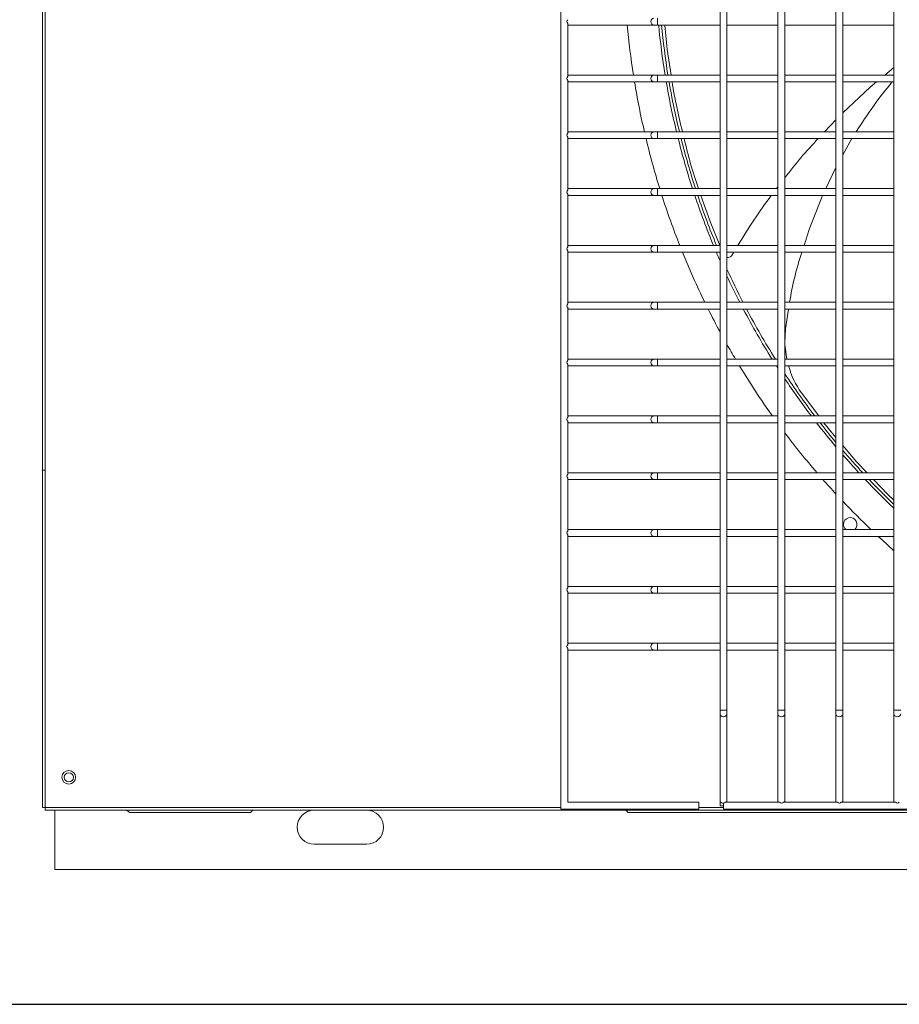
# Model space of a CAD drawing. Header units: millimetres. Extents: x 4 to 3534, y 14 to 98.
# Tile 20 of 161: x 17.966 to 18.352, y 56.299 to 56.733. Entities that reach past the tile are written whole.
import ezdxf

# ---------------------------------------------------------------- set-up
doc = ezdxf.new("R2010")
doc.units = ezdxf.units.MM
doc.header["$MEASUREMENT"] = 0
doc.layers.add('ARQ - EQUIPO CONDENSADORA', color=2, linetype='Continuous')
doc.layers.add('ARQ-DETALHES', color=7, linetype='Continuous')

msp = doc.modelspace()

# ---------------------------------------------------------------- linework, layer by layer
at = {"layer": 'ARQ - EQUIPO CONDENSADORA', "color": 7, "linetype": 'Continuous', "lineweight": 15}
for p, q in [((17.97550517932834, 57.14000015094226), (17.97550517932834, 56.38600215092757)), ((17.9767551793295, 57.14000015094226), (17.97675617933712, 56.38600215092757)), ((18.20350517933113, 57.14125115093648), (18.20350517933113, 56.38525115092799)), ((18.27350517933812, 56.75675115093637), (18.27350517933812, 56.73175115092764)), ((18.27650517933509, 56.73175061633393), (18.27650517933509, 56.75675061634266)), ((18.29900517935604, 56.75675115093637), (18.29900517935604, 56.73175115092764)), ((18.30200517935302, 56.73175061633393), (18.30200517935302, 56.75675061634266)), ((18.32450517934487, 56.75675115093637), (18.32450517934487, 56.73175115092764)), ((18.32750517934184, 56.73175061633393), (18.32750517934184, 56.75675061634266)), ((18.35000517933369, 56.75675115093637), (18.35000517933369, 56.73175115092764)), ((18.24608143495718, 56.73025115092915), (18.24608143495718, 56.73325115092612)), ((18.20650517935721, 56.73090169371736), (18.20650517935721, 56.70760060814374)), ((18.20650517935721, 56.73025115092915), (18.20700517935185, 56.73025115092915)), ((18.20700517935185, 56.73025115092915), (18.24440409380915, 56.73025115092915)), ((18.24440409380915, 56.73025115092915), (18.24608143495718, 56.73025115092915)), ((18.24608143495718, 56.73025115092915), (18.27350517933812, 56.73025115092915)), ((18.27350517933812, 56.73175115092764), (18.27350517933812, 56.70675115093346)), ((18.27650517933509, 56.70675061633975), (18.27650517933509, 56.73175061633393)), ((18.27650517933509, 56.73025115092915), (18.29900517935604, 56.73025115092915)), ((18.29900517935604, 56.73175115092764), (18.29900517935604, 56.70675115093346)), ((18.30200517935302, 56.70675061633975), (18.30200517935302, 56.73175061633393)), ((18.30200517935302, 56.73025115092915), (18.32450517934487, 56.73025115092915)), ((18.32450517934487, 56.73175115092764), (18.32450517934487, 56.70675115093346)), ((18.32750517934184, 56.70675061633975), (18.32750517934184, 56.73175061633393)), ((18.32750517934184, 56.73025115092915), (18.35000517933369, 56.73025115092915)), ((18.35000517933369, 56.73175115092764), (18.35000517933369, 56.70675115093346)), ((18.35000517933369, 56.71160431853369), (18.34597583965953, 56.70825115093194)), ((18.20700517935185, 56.70825115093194), (18.20650517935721, 56.70825115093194)), ((18.24440409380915, 56.70825115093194), (18.20700517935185, 56.70825115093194)), ((18.24608143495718, 56.70825115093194), (18.24440409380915, 56.70825115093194)), ((18.27350517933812, 56.70825115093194), (18.24608143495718, 56.70825115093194)), ((18.24608143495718, 56.70525115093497), (18.24608143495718, 56.70825115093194)), ((18.27350517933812, 56.70675115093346), (18.27350517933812, 56.68175115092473)), ((18.29900517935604, 56.70825115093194), (18.27650517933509, 56.70825115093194)), ((18.27650517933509, 56.68175061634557), (18.27650517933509, 56.70675061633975)), ((18.29900517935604, 56.70675115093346), (18.29900517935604, 56.68175115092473)), ((18.32450517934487, 56.70825115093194), (18.30200517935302, 56.70825115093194)), ((18.30200517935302, 56.68175061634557), (18.30200517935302, 56.70675061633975)), ((18.32450517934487, 56.70675115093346), (18.32450517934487, 56.68175115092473)), ((18.35000517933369, 56.70825115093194), (18.32750517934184, 56.70825115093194)), ((18.32750517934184, 56.68175061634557), (18.32750517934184, 56.70675061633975)), ((18.35000517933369, 56.70675115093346), (18.35000517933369, 56.68175115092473)), ((18.20650517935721, 56.70590169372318), (18.20650517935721, 56.682600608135)), ((18.20650517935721, 56.70525115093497), (18.20700517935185, 56.70525115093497)), ((18.20700517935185, 56.70525115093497), (18.24440409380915, 56.70525115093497)), ((18.24440409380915, 56.70525115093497), (18.24608143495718, 56.70525115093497)), ((18.24608143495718, 56.70525115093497), (18.27350517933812, 56.70525115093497)), ((18.27650517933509, 56.70525115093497), (18.29900517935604, 56.70525115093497)), ((18.30200517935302, 56.70525115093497), (18.32450517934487, 56.70525115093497)), ((18.32750517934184, 56.70525115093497), (18.35000517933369, 56.70525115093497)), ((18.32450517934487, 56.68855894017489), (18.31948564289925, 56.68325115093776)), ((18.20700517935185, 56.68325115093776), (18.20650517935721, 56.68325115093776)), ((18.20650517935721, 56.680901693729), (18.20650517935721, 56.65760060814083)), ((18.24440409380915, 56.68325115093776), (18.20700517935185, 56.68325115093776)), ((18.24608143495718, 56.68325115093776), (18.24440409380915, 56.68325115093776)), ((18.27350517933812, 56.68325115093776), (18.24608143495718, 56.68325115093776)), ((18.24608143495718, 56.68025115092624), (18.24608143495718, 56.68325115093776)), ((18.27350517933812, 56.68175115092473), (18.27350517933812, 56.65675115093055)), ((18.29900517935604, 56.68325115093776), (18.27650517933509, 56.68325115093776)), ((18.27650517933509, 56.65675061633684), (18.27650517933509, 56.68175061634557)), ((18.29900517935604, 56.68175115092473), (18.29900517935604, 56.65675115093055)), ((18.32450517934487, 56.68325115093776), (18.30200517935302, 56.68325115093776)), ((18.30200517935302, 56.65675061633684), (18.30200517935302, 56.68175061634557)), ((18.32450517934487, 56.68175115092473), (18.32450517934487, 56.65675115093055)), ((18.35000517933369, 56.68325115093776), (18.32750517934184, 56.68325115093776)), ((18.32750517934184, 56.65675061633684), (18.32750517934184, 56.68175061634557)), ((18.35000517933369, 56.68175115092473), (18.35000517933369, 56.65675115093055)), ((18.20650517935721, 56.68025115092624), (18.20700517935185, 56.68025115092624)), ((18.20700517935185, 56.68025115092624), (18.24440409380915, 56.68025115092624)), ((18.24440409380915, 56.68025115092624), (18.24608143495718, 56.68025115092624)), ((18.24608143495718, 56.68025115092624), (18.27350517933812, 56.68025115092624)), ((18.27650517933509, 56.68025115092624), (18.29900517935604, 56.68025115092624)), ((18.30200517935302, 56.68025115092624), (18.32450517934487, 56.68025115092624)), ((18.32750517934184, 56.68025115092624), (18.35000517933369, 56.68025115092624)), ((18.33154838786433, 56.68025115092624), (18.32750517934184, 56.67319007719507)), ((18.32450517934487, 56.6676085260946), (18.31998640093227, 56.65825115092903)), ((18.29900517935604, 56.65910420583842), (18.29835157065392, 56.65825115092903)), ((18.20700517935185, 56.65825115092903), (18.20650517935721, 56.65825115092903)), ((18.20650517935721, 56.65590169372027), (18.20650517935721, 56.63260060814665)), ((18.20650517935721, 56.65525115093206), (18.20700517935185, 56.65525115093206)), ((18.24440409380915, 56.65825115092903), (18.20700517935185, 56.65825115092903)), ((18.20700517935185, 56.65525115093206), (18.24440409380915, 56.65525115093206)), ((18.24608143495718, 56.65825115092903), (18.24440409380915, 56.65825115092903)), ((18.24440409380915, 56.65525115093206), (18.24608143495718, 56.65525115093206)), ((18.27350517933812, 56.65825115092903), (18.24608143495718, 56.65825115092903)), ((18.24608143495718, 56.65525115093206), (18.24608143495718, 56.65825115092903)), ((18.24608143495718, 56.65525115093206), (18.27350517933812, 56.65525115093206)), ((18.27350517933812, 56.65675115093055), (18.27350517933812, 56.63175115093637)), ((18.29900517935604, 56.65825115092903), (18.27650517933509, 56.65825115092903)), ((18.27650517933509, 56.63175061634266), (18.27650517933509, 56.65675061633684)), ((18.27650517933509, 56.65525115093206), (18.29900517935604, 56.65525115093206)), ((18.29900517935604, 56.65675115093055), (18.29900517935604, 56.63175115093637)), ((18.32450517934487, 56.65825115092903), (18.30200517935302, 56.65825115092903)), ((18.30200517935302, 56.63175061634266), (18.30200517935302, 56.65675061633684)), ((18.30200517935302, 56.65525115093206), (18.32450517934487, 56.65525115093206)), ((18.32450517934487, 56.65675115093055), (18.32450517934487, 56.63175115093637)), ((18.35000517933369, 56.65825115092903), (18.32750517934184, 56.65825115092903)), ((18.32750517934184, 56.63175061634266), (18.32750517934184, 56.65675061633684)), ((18.32750517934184, 56.65525115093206), (18.35000517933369, 56.65525115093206)), ((18.35000517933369, 56.65675115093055), (18.35000517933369, 56.63175115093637)), ((18.20700517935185, 56.63325115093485), (18.20650517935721, 56.63325115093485)), ((18.24440409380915, 56.63325115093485), (18.20700517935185, 56.63325115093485)), ((18.24608143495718, 56.63325115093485), (18.24440409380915, 56.63325115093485)), ((18.27350517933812, 56.63325115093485), (18.24608143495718, 56.63325115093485)), ((18.24608143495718, 56.63025115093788), (18.24608143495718, 56.63325115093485)), ((18.29900517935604, 56.63325115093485), (18.27650517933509, 56.63325115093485)), ((18.32450517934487, 56.63325115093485), (18.30200517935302, 56.63325115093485)), ((18.35000517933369, 56.63325115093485), (18.32750517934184, 56.63325115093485)), ((18.20650517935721, 56.63090169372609), (18.20650517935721, 56.60760060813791)), ((18.20650517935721, 56.63025115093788), (18.20700517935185, 56.63025115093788)), ((18.20700517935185, 56.63025115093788), (18.24440409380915, 56.63025115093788)), ((18.24440409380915, 56.63025115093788), (18.24608143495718, 56.63025115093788)), ((18.24608143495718, 56.63025115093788), (18.27350517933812, 56.63025115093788)), ((18.27350517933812, 56.63175115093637), (18.27350517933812, 56.60675115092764)), ((18.27650517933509, 56.60675061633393), (18.27650517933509, 56.63175061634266)), ((18.27650517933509, 56.63025115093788), (18.29900517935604, 56.63025115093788)), ((18.27952466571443, 56.63025115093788), (18.27867007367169, 56.62887123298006)), ((18.29900517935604, 56.63175115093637), (18.29900517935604, 56.60675115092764)), ((18.30200517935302, 56.60675061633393), (18.30200517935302, 56.63175061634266)), ((18.30200517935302, 56.63025115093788), (18.32450517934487, 56.63025115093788)), ((18.32450517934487, 56.63175115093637), (18.32450517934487, 56.60675115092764)), ((18.32750517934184, 56.60675061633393), (18.32750517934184, 56.63175061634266)), ((18.32750517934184, 56.63025115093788), (18.35000517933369, 56.63025115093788)), ((18.35000517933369, 56.63175115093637), (18.35000517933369, 56.60675115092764)), ((18.20700517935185, 56.60825115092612), (18.20650517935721, 56.60825115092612)), ((18.24440409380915, 56.60825115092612), (18.20700517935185, 56.60825115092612)), ((18.24608143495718, 56.60825115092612), (18.24440409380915, 56.60825115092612)), ((18.27350517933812, 56.60825115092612), (18.24608143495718, 56.60825115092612)), ((18.24608143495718, 56.60525115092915), (18.24608143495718, 56.60825115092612)), ((18.29900517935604, 56.60825115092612), (18.27650517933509, 56.60825115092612)), ((18.32450517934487, 56.60825115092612), (18.30200517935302, 56.60825115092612)), ((18.35000517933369, 56.60825115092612), (18.32750517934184, 56.60825115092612)), ((18.20650517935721, 56.60590169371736), (18.20650517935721, 56.58260060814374)), ((18.20650517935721, 56.60525115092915), (18.20700517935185, 56.60525115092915)), ((18.20700517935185, 56.60525115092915), (18.24440409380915, 56.60525115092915)), ((18.24440409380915, 56.60525115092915), (18.24608143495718, 56.60525115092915)), ((18.24608143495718, 56.60525115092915), (18.27350517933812, 56.60525115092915)), ((18.27350517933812, 56.60675115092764), (18.27350517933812, 56.58175115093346)), ((18.27650517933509, 56.58175061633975), (18.27650517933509, 56.60675061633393)), ((18.27650517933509, 56.60525115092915), (18.29900517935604, 56.60525115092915)), ((18.29900517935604, 56.60675115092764), (18.29900517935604, 56.58175115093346)), ((18.30200517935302, 56.58175061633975), (18.30200517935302, 56.60675061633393)), ((18.30200517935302, 56.60525115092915), (18.32450517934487, 56.60525115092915)), ((18.30365098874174, 56.60525115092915), (18.30226917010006, 56.59662694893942)), ((18.32450517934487, 56.60675115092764), (18.32450517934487, 56.58175115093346)), ((18.32750517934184, 56.58175061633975), (18.32750517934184, 56.60675061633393)), ((18.32750517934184, 56.60525115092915), (18.35000517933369, 56.60525115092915)), ((18.35000517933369, 56.60675115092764), (18.35000517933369, 56.58175115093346)), ((18.30226917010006, 56.59662694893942), (18.30200517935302, 56.59048776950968)), ((18.30200517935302, 56.58958683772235), (18.30282650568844, 56.58325115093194)), ((18.20700517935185, 56.58325115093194), (18.20650517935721, 56.58325115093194)), ((18.20650517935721, 56.58090169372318), (18.20650517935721, 56.557600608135)), ((18.24440409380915, 56.58325115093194), (18.20700517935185, 56.58325115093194)), ((18.24608143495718, 56.58325115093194), (18.24440409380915, 56.58325115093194)), ((18.27350517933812, 56.58325115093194), (18.24608143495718, 56.58325115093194)), ((18.24608143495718, 56.58025115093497), (18.24608143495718, 56.58325115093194)), ((18.27350517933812, 56.58175115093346), (18.27350517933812, 56.55675115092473)), ((18.29900517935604, 56.58325115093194), (18.27650517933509, 56.58325115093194)), ((18.27650517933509, 56.55675061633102), (18.27650517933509, 56.58175061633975)), ((18.29900517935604, 56.58175115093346), (18.29900517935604, 56.55675115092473)), ((18.32450517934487, 56.58325115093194), (18.30200517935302, 56.58325115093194)), ((18.30200517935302, 56.55675061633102), (18.30200517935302, 56.58175061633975)), ((18.32450517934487, 56.58175115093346), (18.32450517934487, 56.55675115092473)), ((18.35000517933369, 56.58325115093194), (18.32750517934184, 56.58325115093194)), ((18.32750517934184, 56.55675061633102), (18.32750517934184, 56.58175061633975)), ((18.35000517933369, 56.58175115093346), (18.35000517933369, 56.55675115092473)), ((18.20650517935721, 56.58025115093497), (18.20700517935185, 56.58025115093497)), ((18.20700517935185, 56.58025115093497), (18.24440409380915, 56.58025115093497)), ((18.24440409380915, 56.58025115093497), (18.24608143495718, 56.58025115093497)), ((18.24608143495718, 56.58025115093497), (18.27350517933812, 56.58025115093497)), ((18.27650517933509, 56.58025115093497), (18.29900517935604, 56.58025115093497)), ((18.30200517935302, 56.58025115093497), (18.32450517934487, 56.58025115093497)), ((18.32750517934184, 56.58025115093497), (18.35000517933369, 56.58025115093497)), ((18.3093212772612, 56.56835500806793), (18.31694355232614, 56.55825115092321)), ((18.20700517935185, 56.55825115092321), (18.20650517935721, 56.55825115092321)), ((18.20650517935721, 56.55590169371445), (18.20650517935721, 56.53260060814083)), ((18.20650517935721, 56.55525115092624), (18.20700517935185, 56.55525115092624)), ((18.24440409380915, 56.55825115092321), (18.20700517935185, 56.55825115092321)), ((18.20700517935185, 56.55525115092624), (18.24440409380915, 56.55525115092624)), ((18.24608143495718, 56.55825115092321), (18.24440409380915, 56.55825115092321)), ((18.24440409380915, 56.55525115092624), (18.24608143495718, 56.55525115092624)), ((18.27350517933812, 56.55825115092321), (18.24608143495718, 56.55825115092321)), ((18.24608143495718, 56.55525115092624), (18.24608143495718, 56.55825115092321)), ((18.24608143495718, 56.55525115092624), (18.27350517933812, 56.55525115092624)), ((18.27350517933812, 56.55675115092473), (18.27350517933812, 56.53175115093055)), ((18.29900517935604, 56.55825115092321), (18.27650517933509, 56.55825115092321)), ((18.27650517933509, 56.53175061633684), (18.27650517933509, 56.55675061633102)), ((18.27650517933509, 56.55525115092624), (18.29900517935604, 56.55525115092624)), ((18.29900517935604, 56.55675115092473), (18.29900517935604, 56.53175115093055)), ((18.32450517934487, 56.55825115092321), (18.30200517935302, 56.55825115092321)), ((18.30200517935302, 56.53175061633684), (18.30200517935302, 56.55675061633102)), ((18.30200517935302, 56.55525115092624), (18.32450517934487, 56.55525115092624)), ((18.32450517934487, 56.55675115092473), (18.32450517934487, 56.53175115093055)), ((18.35000517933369, 56.55825115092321), (18.32750517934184, 56.55825115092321)), ((18.32750517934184, 56.53175061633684), (18.32750517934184, 56.55675061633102)), ((18.32750517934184, 56.55525115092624), (18.35000517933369, 56.55525115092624)), ((18.35000517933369, 56.55675115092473), (18.35000517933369, 56.53175115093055)), ((17.9767551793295, 56.53437826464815), (17.97550517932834, 56.53437826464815)), ((17.9767551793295, 56.53312726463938), (17.9767551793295, 56.53437826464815)), ((18.20700517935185, 56.53325115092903), (18.20650517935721, 56.53325115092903)), ((18.24440409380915, 56.53325115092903), (18.20700517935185, 56.53325115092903)), ((18.24608143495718, 56.53325115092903), (18.24440409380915, 56.53325115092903)), ((18.27350517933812, 56.53325115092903), (18.24608143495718, 56.53325115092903)), ((18.24608143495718, 56.53025115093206), (18.24608143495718, 56.53325115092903)), ((18.29900517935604, 56.53325115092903), (18.27650517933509, 56.53325115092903)), ((18.32450517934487, 56.53325115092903), (18.30200517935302, 56.53325115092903)), ((18.35000517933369, 56.53325115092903), (18.32750517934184, 56.53325115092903)), ((18.20650517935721, 56.53090169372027), (18.20650517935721, 56.50760060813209)), ((18.20650517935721, 56.53025115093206), (18.20700517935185, 56.53025115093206)), ((18.20700517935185, 56.53025115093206), (18.24440409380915, 56.53025115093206)), ((18.24440409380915, 56.53025115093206), (18.24608143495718, 56.53025115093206)), ((18.24608143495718, 56.53025115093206), (18.27350517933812, 56.53025115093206)), ((18.27350517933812, 56.53175115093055), (18.27350517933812, 56.50675115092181)), ((18.27650517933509, 56.50675061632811), (18.27650517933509, 56.53175061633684)), ((18.27650517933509, 56.53025115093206), (18.29900517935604, 56.53025115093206)), ((18.29900517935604, 56.53175115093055), (18.29900517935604, 56.50675115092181)), ((18.30200517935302, 56.50675061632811), (18.30200517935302, 56.53175061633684)), ((18.30200517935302, 56.53025115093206), (18.32450517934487, 56.53025115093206)), ((18.32450517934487, 56.53175115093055), (18.32450517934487, 56.50675115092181)), ((18.32750517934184, 56.50675061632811), (18.32750517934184, 56.53175061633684)), ((18.32750517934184, 56.53025115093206), (18.35000517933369, 56.53025115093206)), ((18.35000517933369, 56.53175115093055), (18.35000517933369, 56.50675115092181)), ((18.20700517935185, 56.50825115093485), (18.20650517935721, 56.50825115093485)), ((18.24440409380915, 56.50825115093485), (18.20700517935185, 56.50825115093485)), ((18.24608143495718, 56.50825115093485), (18.24440409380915, 56.50825115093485)), ((18.27350517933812, 56.50825115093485), (18.24608143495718, 56.50825115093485)), ((18.24608143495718, 56.50525115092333), (18.24608143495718, 56.50825115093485)), ((18.29900517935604, 56.50825115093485), (18.27650517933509, 56.50825115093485)), ((18.32450517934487, 56.50825115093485), (18.30200517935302, 56.50825115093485)), ((18.35000517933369, 56.50825115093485), (18.32750517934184, 56.50825115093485)), ((18.20650517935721, 56.50590169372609), (18.20650517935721, 56.48260060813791)), ((18.20650517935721, 56.50525115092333), (18.20700517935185, 56.50525115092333)), ((18.20700517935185, 56.50525115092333), (18.24440409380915, 56.50525115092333)), ((18.24440409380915, 56.50525115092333), (18.24608143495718, 56.50525115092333)), ((18.24608143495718, 56.50525115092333), (18.27350517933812, 56.50525115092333)), ((18.27350517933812, 56.50675115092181), (18.27350517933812, 56.48175115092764)), ((18.27650517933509, 56.48175061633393), (18.27650517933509, 56.50675061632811)), ((18.27650517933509, 56.50525115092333), (18.29900517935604, 56.50525115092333)), ((18.29900517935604, 56.50675115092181), (18.29900517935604, 56.48175115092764)), ((18.30200517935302, 56.48175061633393), (18.30200517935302, 56.50675061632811)), ((18.30200517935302, 56.50525115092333), (18.32450517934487, 56.50525115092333)), ((18.32450517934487, 56.50675115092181), (18.32450517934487, 56.48175115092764)), ((18.32750517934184, 56.48175061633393), (18.32750517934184, 56.50675061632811)), ((18.32750517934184, 56.50525115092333), (18.35000517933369, 56.50525115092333)), ((18.35000517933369, 56.50675115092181), (18.35000517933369, 56.48175115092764)), ((18.20700517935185, 56.48325115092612), (18.20650517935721, 56.48325115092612)), ((18.24440409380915, 56.48325115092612), (18.20700517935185, 56.48325115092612)), ((18.24608143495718, 56.48325115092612), (18.24440409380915, 56.48325115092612)), ((18.27350517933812, 56.48325115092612), (18.24608143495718, 56.48325115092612)), ((18.24608143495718, 56.48025115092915), (18.24608143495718, 56.48325115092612)), ((18.27350517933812, 56.48175115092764), (18.27350517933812, 56.45675115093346)), ((18.29900517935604, 56.48325115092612), (18.27650517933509, 56.48325115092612)), ((18.27650517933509, 56.45675061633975), (18.27650517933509, 56.48175061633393)), ((18.29900517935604, 56.48175115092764), (18.29900517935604, 56.45675115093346)), ((18.32450517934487, 56.48325115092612), (18.30200517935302, 56.48325115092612)), ((18.30200517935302, 56.45675061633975), (18.30200517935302, 56.48175061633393)), ((18.32450517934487, 56.48175115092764), (18.32450517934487, 56.45675115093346)), ((18.35000517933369, 56.48325115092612), (18.32750517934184, 56.48325115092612)), ((18.32750517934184, 56.45675061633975), (18.32750517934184, 56.48175061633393)), ((18.35000517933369, 56.48175115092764), (18.35000517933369, 56.45675115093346)), ((18.20650517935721, 56.48090169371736), (18.20650517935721, 56.45760060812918)), ((18.20650517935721, 56.48025115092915), (18.20700517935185, 56.48025115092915)), ((18.20700517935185, 56.48025115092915), (18.24440409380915, 56.48025115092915)), ((18.24440409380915, 56.48025115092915), (18.24608143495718, 56.48025115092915)), ((18.24608143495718, 56.48025115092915), (18.27350517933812, 56.48025115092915)), ((18.27650517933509, 56.48025115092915), (18.29900517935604, 56.48025115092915)), ((18.30200517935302, 56.48025115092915), (18.32450517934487, 56.48025115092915)), ((18.32750517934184, 56.48025115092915), (18.35000517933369, 56.48025115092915)), ((18.20700517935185, 56.45825115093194), (18.20650517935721, 56.45825115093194)), ((18.20650517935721, 56.45590169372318), (18.20650517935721, 56.38825115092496)), ((18.20650517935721, 56.45525115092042), (18.20700517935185, 56.45525115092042)), ((18.24440409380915, 56.45825115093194), (18.20700517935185, 56.45825115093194)), ((18.20700517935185, 56.45525115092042), (18.24440409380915, 56.45525115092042)), ((18.24608143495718, 56.45825115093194), (18.24440409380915, 56.45825115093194)), ((18.24440409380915, 56.45525115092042), (18.24608143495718, 56.45525115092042)), ((18.27350517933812, 56.45825115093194), (18.24608143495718, 56.45825115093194)), ((18.24608143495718, 56.45525115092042), (18.24608143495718, 56.45825115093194)), ((18.24608143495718, 56.45525115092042), (18.27350517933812, 56.45525115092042)), ((18.27350517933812, 56.45675115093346), (18.27350517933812, 56.42880151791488)), ((18.29900517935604, 56.45825115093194), (18.27650517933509, 56.45825115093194)), ((18.27650517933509, 56.42880151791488), (18.27650517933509, 56.45675061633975)), ((18.27650517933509, 56.45525115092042), (18.29900517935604, 56.45525115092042)), ((18.29900517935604, 56.45675115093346), (18.29900517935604, 56.42880151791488)), ((18.32450517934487, 56.45825115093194), (18.30200517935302, 56.45825115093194)), ((18.30200517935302, 56.42880151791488), (18.30200517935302, 56.45675061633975)), ((18.30200517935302, 56.45525115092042), (18.32450517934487, 56.45525115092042)), ((18.32450517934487, 56.45675115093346), (18.32450517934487, 56.42880151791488)), ((18.35000517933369, 56.45825115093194), (18.32750517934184, 56.45825115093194)), ((18.32750517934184, 56.42880151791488), (18.32750517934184, 56.45675061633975)), ((18.32750517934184, 56.45525115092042), (18.35000517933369, 56.45525115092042)), ((18.35000517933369, 56.45675115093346), (18.35000517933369, 56.42880151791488)), ((18.27350517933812, 56.42880151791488), (18.27350517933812, 56.4271241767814)), ((18.27500517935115, 56.42880151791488), (18.27350517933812, 56.42880151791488)), ((18.27350517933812, 56.4271241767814), (18.27350517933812, 56.3887511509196)), ((18.27650517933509, 56.42880151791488), (18.27500517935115, 56.42880151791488)), ((18.27650517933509, 56.4271241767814), (18.27650517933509, 56.42880151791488)), ((18.27650517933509, 56.3887511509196), (18.27650517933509, 56.4271241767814)), ((18.29900517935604, 56.42880151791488), (18.29900517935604, 56.4271241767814)), ((18.30050517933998, 56.42880151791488), (18.29900517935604, 56.42880151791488)), ((18.29900517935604, 56.4271241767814), (18.29900517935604, 56.3887511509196)), ((18.30200517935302, 56.42880151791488), (18.30050517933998, 56.42880151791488)), ((18.30200517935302, 56.4271241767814), (18.30200517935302, 56.42880151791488)), ((18.30200517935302, 56.3887511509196), (18.30200517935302, 56.4271241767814)), ((18.32450517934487, 56.42880151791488), (18.32450517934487, 56.4271241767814)), ((18.32600517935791, 56.42880151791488), (18.32450517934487, 56.42880151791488)), ((18.32450517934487, 56.4271241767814), (18.32450517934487, 56.3887511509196)), ((18.32750517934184, 56.42880151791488), (18.32600517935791, 56.42880151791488)), ((18.32750517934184, 56.4271241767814), (18.32750517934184, 56.42880151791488)), ((18.32750517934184, 56.3887511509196), (18.32750517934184, 56.4271241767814)), ((18.35000517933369, 56.42880151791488), (18.35000517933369, 56.4271241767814)), ((18.35150517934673, 56.42880151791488), (18.35000517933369, 56.42880151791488)), ((18.35000517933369, 56.4271241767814), (18.3500051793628, 56.3887511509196)), ((18.35300517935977, 56.42880151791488), (18.35150517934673, 56.42880151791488)), ((17.9767551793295, 56.38600215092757), (17.97550517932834, 56.38600215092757)), ((17.9767551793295, 56.38475115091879), (17.9767551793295, 56.38600215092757)), ((18.20350517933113, 56.38600215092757), (17.97675617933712, 56.38600215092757)), ((18.20650517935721, 56.38825115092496), (18.26416225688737, 56.38825115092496)), ((18.26416225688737, 56.38825115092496), (18.26416225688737, 56.38525115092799)), ((18.27500517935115, 56.38600215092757), (18.26416225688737, 56.38600215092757)), ((18.27350517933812, 56.3887511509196), (18.27350517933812, 56.38675115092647)), ((18.27350517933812, 56.38675115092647), (18.27500517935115, 56.38675115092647)), ((18.27500517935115, 56.38793671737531), (18.27500517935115, 56.38675115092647)), ((18.27500517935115, 56.38675115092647), (18.27500517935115, 56.38525115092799)), ((18.29965572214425, 56.38825115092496), (18.27585463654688, 56.38825115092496)), ((18.27650517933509, 56.38825115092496), (18.27650517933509, 56.3887511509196)), ((18.29900517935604, 56.3887511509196), (18.29900517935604, 56.38825115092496)), ((18.32515572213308, 56.38825115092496), (18.30135463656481, 56.38825115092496)), ((18.30200517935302, 56.38825115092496), (18.30200517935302, 56.3887511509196)), ((18.32450517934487, 56.3887511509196), (18.32450517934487, 56.38825115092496)), ((18.350655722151, 56.38825115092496), (18.32685463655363, 56.38825115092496)), ((18.32750517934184, 56.38825115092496), (18.32750517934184, 56.3887511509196)), ((18.3500051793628, 56.3887511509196), (18.3500051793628, 56.38825115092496)), ((19.18825517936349, 56.38475115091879), (17.9767551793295, 56.38475115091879)), ((17.98100417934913, 56.38475115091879), (17.98100417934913, 56.35871115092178)), ((18.01400417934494, 56.38371115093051), (18.01251890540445, 56.38475115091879)), ((18.06705417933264, 56.38371115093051), (18.01400417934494, 56.38371115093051)), ((18.06809417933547, 56.38475115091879), (18.06705417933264, 56.38371115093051)), ((18.09505317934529, 56.38476115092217), (18.11805317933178, 56.38476115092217)), ((18.20350517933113, 56.38525115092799), (18.26416225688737, 56.38525115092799)), ((18.23305417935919, 56.38371115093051), (18.23201417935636, 56.38475115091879)), ((18.93105417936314, 56.38371115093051), (18.23305417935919, 56.38371115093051)), ((18.95950517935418, 56.38525115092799), (18.27500517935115, 56.38525115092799)), ((18.11805317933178, 56.36976115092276), (18.09505317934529, 56.36976115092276)), ((19.1831041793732, 56.35871115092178), (17.98100417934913, 56.35871115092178))]:
    msp.add_line(p, q, dxfattribs=at)
for points in [[(18.24440409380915, 56.73025115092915), (18.24392267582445, 56.73036533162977), (18.2435145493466, 56.73069049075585), (18.24324184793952, 56.73117712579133), (18.24314608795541, 56.73175115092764), (18.24324184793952, 56.73232517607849), (18.2435145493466, 56.73281181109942), (18.24392267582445, 56.7331369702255), (18.24440409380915, 56.73325115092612)], [(18.24919802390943, 56.73025115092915), (18.25024019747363, 56.71952456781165), (18.25195563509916, 56.70825115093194)], [(18.24440409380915, 56.70525115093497), (18.24392267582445, 56.70536533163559), (18.2435145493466, 56.70569049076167), (18.24324184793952, 56.7061771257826), (18.24314608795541, 56.70675115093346), (18.24324184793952, 56.70732517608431), (18.2435145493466, 56.70781181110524), (18.24392267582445, 56.70813697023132), (18.24440409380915, 56.70825115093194)], [(18.34237088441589, 56.70525115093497), (18.33958675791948, 56.70293423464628), (18.32750517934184, 56.69159686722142)], [(18.24440409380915, 56.68025115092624), (18.24392267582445, 56.68036533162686), (18.2435145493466, 56.68069049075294), (18.24324184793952, 56.68117712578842), (18.24314608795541, 56.68175115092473), (18.24324184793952, 56.68232517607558), (18.2435145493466, 56.68281181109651), (18.24392267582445, 56.68313697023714), (18.24440409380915, 56.68325115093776)], [(18.24440409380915, 56.65525115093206), (18.24392267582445, 56.65536533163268), (18.2435145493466, 56.65569049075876), (18.24324184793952, 56.65617712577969), (18.24314608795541, 56.65675115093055), (18.24324184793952, 56.6573251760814), (18.2435145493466, 56.65781181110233), (18.24392267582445, 56.65813697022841), (18.24440409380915, 56.65825115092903)], [(18.26512524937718, 56.65525115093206), (18.26913557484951, 56.64382704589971), (18.27342119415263, 56.63325115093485)], [(18.3185403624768, 56.65525115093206), (18.31265807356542, 56.64030530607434), (18.3104676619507, 56.63325115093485)], [(18.24440409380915, 56.63025115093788), (18.24392267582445, 56.6303653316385), (18.2435145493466, 56.63069049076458), (18.24324184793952, 56.63117712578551), (18.24314608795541, 56.63175115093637), (18.24324184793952, 56.63232517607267), (18.2435145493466, 56.63281181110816), (18.24392267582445, 56.63313697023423), (18.24440409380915, 56.63325115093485)], [(18.24440409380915, 56.60525115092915), (18.24392267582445, 56.60536533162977), (18.2435145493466, 56.60569049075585), (18.24324184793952, 56.60617712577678), (18.24314608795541, 56.60675115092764), (18.24324184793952, 56.60732517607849), (18.2435145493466, 56.60781181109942), (18.24392267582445, 56.6081369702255), (18.24440409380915, 56.60825115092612)], [(18.24440409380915, 56.58025115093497), (18.24392267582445, 56.58036533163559), (18.2435145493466, 56.58069049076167), (18.24324184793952, 56.5811771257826), (18.24314608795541, 56.58175115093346), (18.24324184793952, 56.58232517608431), (18.2435145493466, 56.58281181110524), (18.24392267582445, 56.58313697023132), (18.24440409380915, 56.58325115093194)], [(18.24440409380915, 56.55525115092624), (18.24392267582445, 56.55536533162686), (18.2435145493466, 56.55569049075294), (18.24324184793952, 56.55617712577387), (18.24314608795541, 56.55675115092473), (18.24324184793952, 56.55732517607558), (18.2435145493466, 56.55781181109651), (18.24392267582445, 56.55813697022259), (18.24440409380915, 56.55825115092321)], [(18.31920673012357, 56.55525115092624), (18.32103664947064, 56.55282546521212), (18.32450517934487, 56.54874427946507)], [(18.32750517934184, 56.5452143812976), (18.3336658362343, 56.53796555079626), (18.33817336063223, 56.53325115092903)], [(18.24440409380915, 56.53025115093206), (18.24392267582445, 56.53036533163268), (18.2435145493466, 56.53069049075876), (18.24324184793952, 56.53117712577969), (18.24314608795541, 56.53175115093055), (18.24324184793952, 56.5323251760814), (18.2435145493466, 56.53281181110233), (18.24392267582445, 56.53313697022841), (18.24440409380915, 56.53325115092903)], [(18.34104171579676, 56.53025115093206), (18.34728443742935, 56.52372191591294), (18.35000517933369, 56.52119081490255)], [(18.24440409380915, 56.50525115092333), (18.24392267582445, 56.50536533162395), (18.2435145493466, 56.50569049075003), (18.24324184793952, 56.50617712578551), (18.24314608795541, 56.50675115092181), (18.24324184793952, 56.50732517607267), (18.2435145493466, 56.5078118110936), (18.24392267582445, 56.50813697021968), (18.24440409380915, 56.50825115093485)], [(18.24440409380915, 56.48025115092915), (18.24392267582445, 56.48036533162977), (18.2435145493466, 56.48069049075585), (18.24324184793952, 56.48117712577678), (18.24314608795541, 56.48175115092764), (18.24324184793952, 56.48232517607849), (18.2435145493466, 56.48281181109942), (18.24392267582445, 56.4831369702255), (18.24440409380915, 56.48325115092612)], [(18.24440409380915, 56.45525115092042), (18.24392267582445, 56.45536533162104), (18.2435145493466, 56.45569049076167), (18.24324184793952, 56.4561771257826), (18.24314608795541, 56.45675115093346), (18.24324184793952, 56.45732517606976), (18.2435145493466, 56.45781181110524), (18.24392267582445, 56.45813697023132), (18.24440409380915, 56.45825115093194)], [(18.27500517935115, 56.42586617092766), (18.2744311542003, 56.42596193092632), (18.27394451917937, 56.42623463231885), (18.27361936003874, 56.42664275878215), (18.27350517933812, 56.4271241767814)], [(18.27650517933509, 56.4271241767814), (18.27639099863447, 56.42664275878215), (18.27606583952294, 56.42623463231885), (18.27557920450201, 56.42596193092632), (18.27500517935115, 56.42586617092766)], [(18.30050517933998, 56.42586617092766), (18.29993115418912, 56.42596193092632), (18.29944451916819, 56.42623463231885), (18.29911936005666, 56.42664275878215), (18.29900517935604, 56.4271241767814)], [(18.30200517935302, 56.4271241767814), (18.3018909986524, 56.42664275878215), (18.30156583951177, 56.42623463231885), (18.30107920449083, 56.42596193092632), (18.30050517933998, 56.42586617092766)], [(18.32600517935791, 56.42586617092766), (18.32543115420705, 56.42596193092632), (18.32494451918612, 56.42623463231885), (18.32461936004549, 56.42664275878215), (18.32450517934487, 56.4271241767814)], [(18.32750517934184, 56.4271241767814), (18.32739099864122, 56.42664275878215), (18.32706583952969, 56.42623463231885), (18.32657920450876, 56.42596193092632), (18.32600517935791, 56.42586617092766)], [(18.35150517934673, 56.42586617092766), (18.35093115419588, 56.42596193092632), (18.35044451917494, 56.42623463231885), (18.35011936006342, 56.42664275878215), (18.35000517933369, 56.4271241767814)], [(18.35300517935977, 56.4271241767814), (18.35289099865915, 56.42664275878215), (18.35256583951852, 56.42623463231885), (18.35207920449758, 56.42596193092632), (18.35150517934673, 56.42586617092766)]]:
    msp.add_lwpolyline(points, dxfattribs=at)
for centre, radius in [((17.98710617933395, 56.39925215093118), 0.003000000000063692), ((17.98710417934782, 56.39925215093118), 0.002000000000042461)]:
    msp.add_circle(centre, radius, dxfattribs=at)
for centre, radius, start, end in [((18.20749538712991, 56.73175115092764), 0.001304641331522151, 139.3751083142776, 220.6248916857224), ((18.20704958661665, 56.73087503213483), 0.0006254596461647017, 209.4935043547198, 265.9286067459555), ((18.58250417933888, 56.76225215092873), 0.3512500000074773, 185.2272405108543, 188.8436988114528), ((18.58250417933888, 56.76225215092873), 0.3375000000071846, 185.4408319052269, 189.2070682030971), ((18.58250417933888, 56.76225215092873), 0.336250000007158, 185.461119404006, 189.2415945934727), ((18.20749538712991, 56.70675115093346), 0.001304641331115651, 139.3751082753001, 220.6248917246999), ((18.20704958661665, 56.70762726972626), 0.000625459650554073, 94.07139344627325, 150.5064953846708), ((18.20704958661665, 56.70587503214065), 0.0006254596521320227, 209.4935041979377, 265.9286062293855), ((18.58250417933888, 56.76225215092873), 0.3512500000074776, 189.3392852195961, 192.9978139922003), ((18.58250417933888, 56.76225215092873), 0.3375000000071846, 189.7233952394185, 193.5372235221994), ((18.58250417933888, 56.76225215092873), 0.3362500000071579, 189.7598947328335, 193.5885111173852), ((18.47883469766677, 56.74140091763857), 0.2292901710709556, 189.0710694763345, 194.6911040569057), ((18.49604704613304, 56.5828075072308), 0.1911425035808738, 140.164301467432, 148.2987046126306), ((18.20749538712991, 56.68175115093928), 0.00130464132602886, 139.3751080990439, 220.6248919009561), ((18.20704958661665, 56.68262726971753), 0.000625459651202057, 94.0713934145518, 150.5064952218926), ((18.20704958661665, 56.68087503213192), 0.0006254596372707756, 209.4935036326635, 265.9286070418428), ((18.58250417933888, 56.76225215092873), 0.3512500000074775, 193.5005562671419, 197.2228054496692), ((18.58250417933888, 56.76225215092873), 0.3375000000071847, 194.0616580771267, 197.9478431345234), ((18.58250417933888, 56.76225215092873), 0.336250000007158, 194.1150135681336, 198.0168487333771), ((18.44143503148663, 56.72083190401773), 0.1880796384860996, 192.4603340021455, 199.4348872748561), ((18.45124769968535, 56.55103065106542), 0.1865874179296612, 136.1679584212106, 143.1160745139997), ((18.20749538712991, 56.65675115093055), 0.00130464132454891, 139.3751079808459, 220.6248920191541), ((18.20704958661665, 56.6576272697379), 0.0006254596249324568, 94.07139201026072, 150.5064962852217), ((18.20704958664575, 56.65587503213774), 0.0006254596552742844, 209.4935045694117, 265.9286061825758), ((18.58250417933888, 56.76225215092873), 0.3512500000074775, 197.7358559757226, 201.5468955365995), ((18.58250417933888, 56.76225215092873), 0.3375000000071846, 198.484010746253, 202.4715840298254), ((18.58250417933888, 56.76225215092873), 0.336250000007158, 198.5552267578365, 202.559713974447), ((18.49238021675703, 56.50844170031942), 0.2451477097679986, 143.2116197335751, 149.3948099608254), ((18.20704958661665, 56.63262726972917), 0.0006254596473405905, 94.07139334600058, 150.5064956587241), ((18.20749538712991, 56.63175115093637), 0.001304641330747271, 139.3751082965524, 220.6248917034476), ((18.20704958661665, 56.63087503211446), 0.0006254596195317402, 209.4935037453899, 265.9286084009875), ((18.58250417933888, 56.76225215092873), 0.3512500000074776, 202.0739863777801, 206.0041987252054), ((18.58250417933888, 56.76225215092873), 0.3375000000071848, 203.023838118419, 203.7156752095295), ((18.58250417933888, 56.76225215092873), 0.3362500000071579, 203.1143843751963, 203.2260502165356), ((18.27696485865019, 56.6298595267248), 0.001970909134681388, 256.5125650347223, 329.904648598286), ((18.43278826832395, 56.58830957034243), 0.1301928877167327, 161.2070293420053, 171.1893508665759), ((18.58250417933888, 56.76225215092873), 0.3362500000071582, 204.4899217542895, 207.2578387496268), ((18.58250417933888, 56.76225215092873), 0.3375000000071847, 204.9517035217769, 207.1485620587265), ((18.20749538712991, 56.60675115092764), 0.001304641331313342, 139.3751082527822, 220.6248917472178), ((18.20704958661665, 56.60762726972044), 0.0006254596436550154, 94.07139310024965, 150.5064957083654), ((18.20704958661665, 56.60587503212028), 0.0006254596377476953, 209.4935035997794, 265.9286069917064), ((18.58250417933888, 56.76225215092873), 0.3512500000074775, 206.5499561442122, 208.3923034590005), ((18.58250417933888, 56.76225215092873), 0.3375000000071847, 207.7223993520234, 212.030682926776), ((18.58250417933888, 56.76225215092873), 0.3362500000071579, 207.8343882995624, 212.1640331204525), ((18.58250417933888, 56.76225215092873), 0.3512500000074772, 209.4049344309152, 210.637947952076), ((18.20749538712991, 56.58175115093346), 0.001304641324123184, 139.3751079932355, 220.6248920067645), ((18.20704958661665, 56.58262726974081), 0.0006254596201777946, 94.07139188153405, 150.5064967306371), ((18.20704958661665, 56.58087503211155), 0.0006254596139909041, 209.4935032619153, 265.9286085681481), ((18.58250417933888, 56.76225215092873), 0.3512500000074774, 211.2083937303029, 215.5058281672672), ((18.58250417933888, 56.76225215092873), 0.3375000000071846, 212.6334292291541, 212.8601932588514), ((18.58250417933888, 56.76225215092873), 0.3362500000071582, 213.4676033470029, 217.350870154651), ((18.33952931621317, 56.58991869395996), 0.03711493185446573, 195.0982986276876, 215.5207382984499), ((18.58250417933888, 56.76225215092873), 0.3375000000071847, 213.7872595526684, 217.1890882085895), ((18.20749538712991, 56.55675115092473), 0.00130464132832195, 139.3751081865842, 220.6248918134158), ((18.20704958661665, 56.55762726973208), 0.0006254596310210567, 94.07139229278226, 150.506495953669), ((18.20704958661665, 56.55587503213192), 0.0006254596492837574, 209.4935041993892, 265.9286064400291), ((18.58250417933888, 56.76225215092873), 0.3512500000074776, 216.1092426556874, 216.1850304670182), ((18.58250417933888, 56.76225215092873), 0.3375000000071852, 217.8311318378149, 220.1426707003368), ((18.58250417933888, 56.76225215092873), 0.336250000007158, 217.9967195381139, 219.8894481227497), ((18.58250417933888, 56.76225215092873), 0.351250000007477, 217.0058875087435, 220.6895517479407), ((18.58250417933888, 56.76225215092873), 0.3362500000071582, 220.6800507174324, 222.925268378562), ((18.58250417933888, 56.76225215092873), 0.3375000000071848, 220.9263224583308, 222.7282141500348), ((18.20704958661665, 56.5326272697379), 0.000625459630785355, 94.07139215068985, 150.5064956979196), ((18.20749538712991, 56.53175115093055), 0.001304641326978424, 139.3751081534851, 220.6248918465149), ((18.20704958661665, 56.53087503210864), 0.0006254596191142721, 209.4935039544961, 265.9286085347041), ((18.58250417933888, 56.76225215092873), 0.3512500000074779, 221.3380982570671, 222.733604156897), ((18.58250417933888, 56.76225215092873), 0.3375000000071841, 223.4254652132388, 226.4580151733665), ((18.58250417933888, 56.76225215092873), 0.3362500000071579, 223.6274016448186, 226.2552517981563), ((18.58250417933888, 56.76225215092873), 0.3512500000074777, 223.4499164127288, 226.3138822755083), ((18.33077416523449, 56.51052213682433), 0.003000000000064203, 310.7999786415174, 180), ((18.20749538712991, 56.50675115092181), 0.001304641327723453, 139.3751081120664, 220.6248918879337), ((18.20704958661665, 56.50762726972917), 0.0006254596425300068, 94.07139259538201, 150.5064948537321), ((18.33077416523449, 56.51052213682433), 0.003000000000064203, 180, 229.2000213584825), ((18.20704958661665, 56.50587503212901), 0.0006254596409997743, 209.4935040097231, 265.9286069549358), ((18.58250417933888, 56.76225215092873), 0.3512500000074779, 227.0270370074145, 228.5536192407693), ((18.20749538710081, 56.48175115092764), 0.001304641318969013, 139.3751078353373, 220.6248921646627), ((18.20704958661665, 56.48262726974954), 0.0006254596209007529, 94.07139198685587, 150.5064968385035), ((18.20704958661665, 56.48087503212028), 0.0006254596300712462, 209.4935033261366, 265.928607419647), ((18.20749538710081, 56.45675115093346), 0.001304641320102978, 139.3751078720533, 220.6248921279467), ((18.20704958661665, 56.45762726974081), 0.0006254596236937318, 94.07139223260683, 150.5064969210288), ((18.20704958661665, 56.45587503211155), 0.0006254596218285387, 209.4935027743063, 265.9286077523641), ((18.27476649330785, 56.38928565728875), 0.001369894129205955, 202.965748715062, 280.0342512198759), ((18.27498720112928, 56.38928992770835), 0.00135332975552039, 270.7611642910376, 309.863727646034), ((18.27588163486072, 56.3887953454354), 0.0006251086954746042, 299.4762424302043, 355.9458669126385), ((18.29962906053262, 56.38879555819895), 0.0006254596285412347, 184.0713968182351, 240.5064966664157), ((18.30050517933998, 56.38924135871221), 0.001304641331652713, 229.3751083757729, 310.6248917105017), ((18.30138129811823, 56.3887955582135), 0.0006254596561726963, 299.4935046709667, 355.9286015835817), ((18.32512906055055, 56.38879555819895), 0.0006254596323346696, 184.0713966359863, 240.5064964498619), ((18.32600517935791, 56.38924135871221), 0.001304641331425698, 229.3751083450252, 310.6248916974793), ((18.32688129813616, 56.38879555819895), 0.0006254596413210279, 299.4935043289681, 355.9286070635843), ((18.35062906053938, 56.38879555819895), 0.0006254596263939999, 184.0713933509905, 240.5064964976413), ((18.35150517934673, 56.38924135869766), 0.001304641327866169, 229.3751081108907, 310.6248917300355), ((18.09505317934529, 56.37726115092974), 0.007500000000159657, 90, 270), ((18.11805317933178, 56.37726115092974), 0.007500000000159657, 270, 90)]:
    msp.add_arc(centre, radius, start, end, dxfattribs=at)
at = {"layer": 'ARQ-DETALHES', "color": 7}
msp.add_line((16.93115480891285, 56.29936315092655), (20.53620217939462, 56.29936315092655), dxfattribs=at)

doc.saveas('drawing.dxf')
